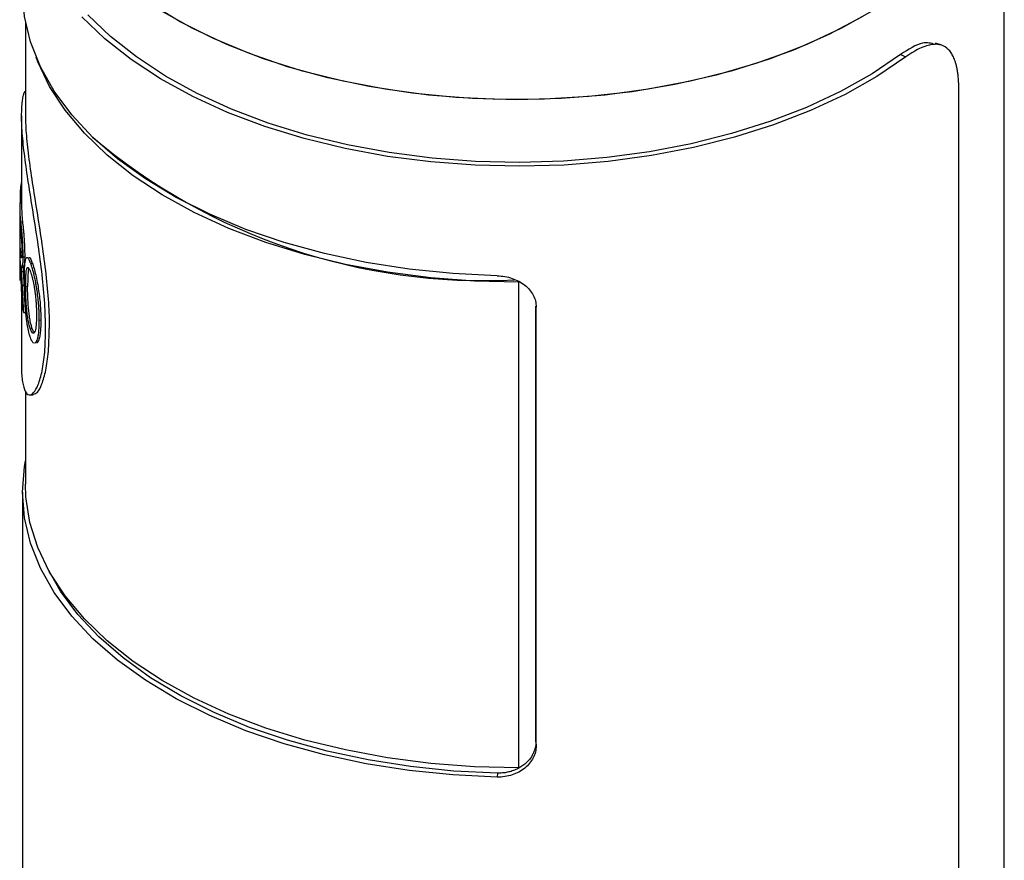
# Model space of a CAD drawing. Header units: inches. Extents: x 3.21 to 12.47, y 1.43 to 9.58.
# Tile 9 of 10: x 11.08 to 11.58, y 8.63 to 9.06. Entities that reach past the tile are written whole.
import ezdxf

# ---------------------------------------------------------------- set-up
doc = ezdxf.new("R2010")
doc.units = ezdxf.units.IN
doc.header["$MEASUREMENT"] = 0

msp = doc.modelspace()

# ---------------------------------------------------------------- linework, layer by layer
at = {"color": 7, "linetype": 'Continuous', "lineweight": 25}
for p, q in [((11.5833166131, 8.2136411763), (11.5833166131, 9.1619858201)), ((11.0813481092, 9.0575188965), (11.0813481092, 9.0092857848)), ((11.5512144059, 9.0455900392), (11.5480794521, 9.0466671)), ((11.5301341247, 9.0408484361), (11.5328895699, 9.0396025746)), ((11.5599654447, 8.2186560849), (11.5599654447, 9.023463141)), ((11.0793796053, 9.0093264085), (11.0793796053, 8.9637253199)), ((11.0785720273, 8.9692033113), (11.0793796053, 8.9691859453)), ((11.0785720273, 8.9692033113), (11.0785720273, 8.9648606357)), ((11.0783953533, 8.9637253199), (11.0783953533, 8.9265713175)), ((11.0784015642, 8.964752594), (11.0793796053, 8.9647486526)), ((11.0785720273, 8.9648606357), (11.0793796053, 8.9648432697)), ((11.078412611, 8.9576702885), (11.078412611, 8.9456073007)), ((11.0788363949, 8.9550724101), (11.079818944, 8.9551058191)), ((11.078412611, 8.9412646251), (11.078412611, 8.9248589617)), ((11.0799840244, 8.9370828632), (11.0809621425, 8.9371461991)), ((11.08391015, 8.9337630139), (11.0848731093, 8.9338805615)), ((11.0792419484, 8.9295005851), (11.0802229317, 8.9295468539)), ((11.0795966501, 8.922456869), (11.0805762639, 8.9225119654)), ((11.3343255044, 8.9242059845), (11.3343262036, 8.9241052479)), ((11.3343262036, 8.6749638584), (11.3343262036, 8.9241052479)), ((11.0793796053, 8.9193976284), (11.0793796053, 8.8806569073)), ((11.0824598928, 8.9218341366), (11.0814875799, 8.9217459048)), ((11.0803317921, 8.9084668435), (11.0813085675, 8.908536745)), ((11.3431150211, 8.6882652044), (11.3431150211, 8.9118251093)), ((11.3432521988, 8.6862462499), (11.3432521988, 8.9112771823)), ((11.0882703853, 8.9045473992), (11.0892165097, 8.9047040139)), ((11.0848597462, 8.9001407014), (11.0838967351, 8.9000232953)), ((11.0870287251, 8.8937914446), (11.0879796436, 8.8939380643)), ((11.0813481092, 8.8679557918), (11.0813481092, 8.8204210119)), ((11.0798166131, 8.8164026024), (11.0798166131, 8.2433774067)), ((11.3431150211, 8.6882652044), (11.3432521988, 8.6862462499)), ((11.3234350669, 8.6721934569), (11.3232967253, 8.6701745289))]:
    msp.add_line(p, q, dxfattribs=at)
at = {"color": 7, "linetype": 'Continuous', "lineweight": 25, "flags": 128}
for points in [[(11.3333166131, 9.017663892), (11.3105828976, 9.0182618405), (11.2880375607, 9.0200507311), (11.2658674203, 9.0230157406), (11.2442561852, 9.0271322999), (11.2233829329, 9.032366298), (11.2034206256, 9.0386743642), (11.1845346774, 9.0460042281), (11.1668815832, 9.0542951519), (11.1506076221, 9.0634784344), (11.1358476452, 9.0734779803), (11.1227239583, 9.0842109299), (11.1113453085, 9.0955883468), (11.1018059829, 9.107515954), (11.0941850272, 9.1198949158), (11.0885455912, 9.132622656), (11.084934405, 9.1455937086), (11.0833813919, 9.1587005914), (11.0833166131, 9.1619858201)], [(11.5833166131, 9.1619858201), (11.5832518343, 9.1587005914), (11.5816988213, 9.1455937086), (11.5780876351, 9.132622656), (11.572448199, 9.1198949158), (11.5648272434, 9.107515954), (11.5552879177, 9.0955883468), (11.543909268, 9.0842109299), (11.5307855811, 9.0734779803), (11.5160256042, 9.0634784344), (11.4997516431, 9.0542951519), (11.4820985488, 9.0460042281), (11.4632126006, 9.0386743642), (11.4432502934, 9.032366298), (11.422377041, 9.0271322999), (11.4007658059, 9.0230157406), (11.3785956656, 9.0200507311), (11.3560503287, 9.0182618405), (11.3333166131, 9.017663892)], [(11.3232967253, 8.9273527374), (11.3005522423, 8.9284658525), (11.2780734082, 8.9307555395), (11.2560424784, 8.9342032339), (11.2346380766, 8.9387809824), (11.2140337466, 8.9444516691), (11.1943965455, 8.9511693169), (11.175885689, 8.9588794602), (11.1586512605, 8.967519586), (11.1428329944, 8.9770196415), (11.128559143, 8.9873026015), (11.1159454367, 8.9982850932), (11.1050941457, 9.0098780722), (11.0960932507, 9.0219875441), (11.0890157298, 9.034515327), (11.0839189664, 9.0473598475), (11.0808442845, 9.0604169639), (11.0798166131, 9.0735808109)], [(11.5100933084, 9.0599348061), (11.4932857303, 9.0510776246), (11.4751525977, 9.0431394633), (11.4558441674, 9.0361861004), (11.4355204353, 9.0302751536), (11.4143498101, 9.0254556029), (11.3925077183, 9.0217673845), (11.3701751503, 9.0192410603), (11.3475371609, 9.017897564), (11.3247813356, 9.0177480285), (11.3020962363, 9.0187936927), (11.2796698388, 9.021025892), (11.2576879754, 9.0244261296), (11.2363327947, 9.0289662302), (11.2157812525, 9.0346085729), (11.1962036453, 9.0413064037), (11.1777621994, 9.0490042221), (11.1606097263, 9.0576382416), (11.1448883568, 9.067136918)], [(11.5328895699, 9.0396025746), (11.518019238, 9.0296043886), (11.501651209, 9.0204189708), (11.4839182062, 9.0121208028), (11.4649640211, 9.004777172), (11.4449423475, 8.9984476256), (11.4240155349, 8.993183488), (11.4023532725, 8.9890274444), (11.3801312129, 8.986013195), (11.3575295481, 8.9841651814), (11.334731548, 8.9834983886), (11.3119220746, 8.9840182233), (11.2892860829, 8.9857204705), (11.2670071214, 8.988591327), (11.2452658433, 8.992607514), (11.2242385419, 8.9977364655), (11.2040957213, 9.0039365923), (11.1850007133, 9.0111576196), (11.1671083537, 9.0193409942), (11.150563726, 9.0284203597), (11.1355009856, 9.0383220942), (11.1220422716, 9.0489659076), (11.1102967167, 9.0602654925)], [(11.5301341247, 9.0408484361), (11.5154691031, 9.0309882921), (11.4993270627, 9.0219296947), (11.4818388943, 9.013746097), (11.4631464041, 9.0065038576), (11.4434011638, 9.0002617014), (11.4227632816, 8.9950702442), (11.4014001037, 8.9909715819), (11.3794848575, 8.9879989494), (11.3571952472, 8.9861764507), (11.3347120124, 8.9855188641), (11.3122174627, 8.9860315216), (11.2898939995, 8.9877102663), (11.2679226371, 8.9905414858), (11.2464815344, 8.9945022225), (11.2257445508, 8.9995603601), (11.2058798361, 9.0056748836), (11.1870484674, 9.0127962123), (11.1694031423, 9.0208666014), (11.1530869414, 9.0298206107), (11.1382321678, 9.0395856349), (11.1249592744, 9.0500824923), (11.1133758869, 9.0612260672)], [(11.3343262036, 8.9241052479), (11.3116785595, 8.9246414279), (11.2892060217, 8.9263503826), (11.2670904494, 8.9292182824), (11.245510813, 8.9332219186), (11.2246417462, 8.9383288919), (11.2046521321, 8.9444978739), (11.1857037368, 8.951678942), (11.1679499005, 8.9598139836), (11.1515342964, 8.9688371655), (11.1365897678, 8.9786754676), (11.1232372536, 8.9892492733), (11.1115848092, 9.000473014), (11.101726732, 9.0122558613), (11.0937427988, 9.0245024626), (11.0876976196, 9.0371137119), (11.0867986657, 9.0394712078)], [(11.3232967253, 8.6701745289), (11.3005522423, 8.671287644), (11.2780734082, 8.673577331), (11.2560424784, 8.6770250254), (11.2346380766, 8.6816027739), (11.2140337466, 8.6872734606), (11.1943965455, 8.6939911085), (11.175885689, 8.7017012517), (11.1586512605, 8.7103413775), (11.1428329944, 8.719841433), (11.128559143, 8.730124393), (11.1159454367, 8.7411068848), (11.1050941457, 8.7526998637), (11.0960932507, 8.7648093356), (11.0890157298, 8.7773371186), (11.0839189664, 8.790181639), (11.0808442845, 8.8032387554), (11.0798166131, 8.8164026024), (11.0808442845, 8.8295664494), (11.0813481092, 8.8324645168)], [(11.3343262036, 8.6749638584), (11.3116785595, 8.6755000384), (11.2892060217, 8.6772089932), (11.2670904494, 8.6800768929), (11.245510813, 8.6840805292), (11.2246417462, 8.6891875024), (11.2046521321, 8.6953564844), (11.1857037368, 8.7025375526), (11.1679499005, 8.7106725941), (11.1515342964, 8.719695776), (11.1365897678, 8.7295340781), (11.1232372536, 8.7401078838), (11.1115848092, 8.7513316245), (11.101726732, 8.7631144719), (11.0937427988, 8.7753610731), (11.0876976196, 8.7879723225), (11.083640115, 8.8008461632), (11.0816031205, 8.8138784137), (11.0813481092, 8.8204210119)], [(11.3234350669, 8.6721934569), (11.3010046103, 8.6732912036), (11.2788361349, 8.6755492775), (11.2571093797, 8.6789493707), (11.2360005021, 8.6834639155), (11.2156806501, 8.6890563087), (11.196314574, 8.695681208), (11.1780592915, 8.7032848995), (11.1610628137, 8.7118057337), (11.1454629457, 8.7211746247), (11.1313861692, 8.7313156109), (11.1189466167, 8.7421464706), (11.1082451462, 8.7535793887), (11.099368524, 8.7655216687), (11.0926007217, 8.7774373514)]]:
    msp.add_lwpolyline(points, dxfattribs=at)
at = {"color": 7, "linetype": 'Continuous', "lineweight": 25}
for centre, radius, start, end in [((11.3167431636, 9.2360490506), 0.3111897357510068, 229.7620233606, 272.8417357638), ((11.1643938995, 8.9636541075), 0.0860010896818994, 171.312089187, 176.3004305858), ((11.1635756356, 8.9637287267), 0.0851802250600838, 179.3112874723, 185.8326691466), ((11.1642539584, 8.9637304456), 0.0848743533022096, 180.0034602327, 185.8322578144), ((11.1637079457, 8.9593949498), 0.0853127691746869, 181.1583558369, 185.9594130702), ((11.1636597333, 8.9473297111), 0.085264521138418, 181.1574985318, 185.4814537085), ((11.1634985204, 8.9429806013), 0.0851032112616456, 181.155360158, 183.5092139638), ((11.1633607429, 8.9265713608), 0.0849653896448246, 180.000094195, 181.1548217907), ((11.1665735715, 8.9269899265), 0.0882085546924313, 190.0734973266, 192.1218782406)]:
    msp.add_arc(centre, radius, start, end, dxfattribs=at)
for points, knots in [([(11.54780651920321, 9.046011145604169), (11.54580316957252, 9.046602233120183), (11.54113605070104, 9.047979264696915), (11.53413181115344, 9.043439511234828), (11.5301341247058, 9.040848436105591)], [0, 0, 0, 0, 0.4292476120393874, 1, 1, 1, 1]), ([(11.5599654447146, 9.023463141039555), (11.55995579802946, 9.024351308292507), (11.55993659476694, 9.026119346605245), (11.55978625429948, 9.028611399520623), (11.55954575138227, 9.030964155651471), (11.55920545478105, 9.03316810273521), (11.55876579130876, 9.035226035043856), (11.55813798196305, 9.037444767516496), (11.55725775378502, 9.039706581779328), (11.5556427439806, 9.042555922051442), (11.5530686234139, 9.045080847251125), (11.54977744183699, 9.046135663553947), (11.54674872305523, 9.046101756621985), (11.5440101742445, 9.045587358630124), (11.54075614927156, 9.04441562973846), (11.53694660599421, 9.042440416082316), (11.53424689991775, 9.040552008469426), (11.53288956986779, 9.039602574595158)], [0, 0, 0, 0, 0.0417976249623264, 0.0832048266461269, 0.124402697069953, 0.165575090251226, 0.2069061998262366, 0.2485781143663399, 0.3108152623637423, 0.3731361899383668, 0.4978537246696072, 0.6229083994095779, 0.6856258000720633, 0.7484264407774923, 0.8322986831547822, 0.915684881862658, 1, 1, 1, 1]), ([(11.09167829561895, 8.899922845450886), (11.09158646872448, 8.90429228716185), (11.09140271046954, 8.913036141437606), (11.08999120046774, 8.927776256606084), (11.08796736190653, 8.943036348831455), (11.08555346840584, 8.958412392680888), (11.08313628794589, 8.973303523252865), (11.08107869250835, 8.987171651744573), (11.07970511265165, 8.999449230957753), (11.07920785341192, 9.009755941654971), (11.07974090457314, 9.017245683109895), (11.08056889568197, 9.021337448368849), (11.08129618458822, 9.021981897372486), (11.08134810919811, 9.02202790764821)], [0, 0, 0, 0, 0.0987599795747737, 0.1976323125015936, 0.2965647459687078, 0.3956548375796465, 0.4948948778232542, 0.5942767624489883, 0.6937650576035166, 0.7933115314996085, 0.8928605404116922, 0.9923508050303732, 1, 1, 1, 1]), ([(11.08134810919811, 9.009285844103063), (11.08134810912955, 9.006297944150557), (11.08150705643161, 9.002935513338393), (11.08212557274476, 8.995437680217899), (11.08257857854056, 8.991386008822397), (11.08371753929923, 8.982684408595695), (11.08439523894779, 8.978102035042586), (11.08587814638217, 8.968536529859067), (11.08667398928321, 8.963613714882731), (11.08827677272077, 8.95352472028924), (11.08906716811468, 8.948457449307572), (11.09054567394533, 8.938215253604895), (11.09121383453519, 8.933173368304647), (11.09233986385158, 8.92318792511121), (11.09278699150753, 8.9183355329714), (11.09339416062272, 8.908951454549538), (11.09355111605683, 8.904487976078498), (11.09355146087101, 8.900272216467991)], [0, 0, 0, 0, 0.0312485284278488, 0.0312485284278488, 0.0624985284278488, 0.0624985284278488, 0.0937485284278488, 0.0937485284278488, 0.1249985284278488, 0.1249985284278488, 0.1562485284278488, 0.1562485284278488, 0.1874985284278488, 0.1874985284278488, 0.2187485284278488, 0.2187485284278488, 0.2499985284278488, 0.2499985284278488, 0.2499985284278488, 0.2499985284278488]), ([(11.07883639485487, 8.955072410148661), (11.07890015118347, 8.954442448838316), (11.07896473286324, 8.953843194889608), (11.07905752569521, 8.952990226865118), (11.07908778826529, 8.95271355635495), (11.07913161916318, 8.952310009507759), (11.07914596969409, 8.952177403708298), (11.07916704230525, 8.95198135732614), (11.07917399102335, 8.951916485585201), (11.0791842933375, 8.951819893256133), (11.07918770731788, 8.951787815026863), (11.07919449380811, 8.9517238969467), (11.07919624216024, 8.951707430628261), (11.0792410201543, 8.95128358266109), (11.07927897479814, 8.950917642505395), (11.07933212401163, 8.95038491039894), (11.07934921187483, 8.950210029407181), (11.07937379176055, 8.949951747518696), (11.07938180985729, 8.949866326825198), (11.07939747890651, 8.949696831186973), (11.07940382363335, 8.949627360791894), (11.0794476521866, 8.949137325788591), (11.0794819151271, 8.948733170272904), (11.07953173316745, 8.948108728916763), (11.07954807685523, 8.947897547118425), (11.07958018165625, 8.947469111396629), (11.07959746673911, 8.947230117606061), (11.07963922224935, 8.946634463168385), (11.07966669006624, 8.946216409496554), (11.07970721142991, 8.9455578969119), (11.07972060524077, 8.945333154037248), (11.07974714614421, 8.944873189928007), (11.0797612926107, 8.944619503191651), (11.07982136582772, 8.94350952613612), (11.0798623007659, 8.942629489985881), (11.07990892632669, 8.94138513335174), (11.07992253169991, 8.940973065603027), (11.07993991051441, 8.94035903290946), (11.079945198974, 8.940155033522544), (11.07995236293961, 8.939850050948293), (11.07995462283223, 8.93974855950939), (11.07995781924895, 8.939596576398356), (11.0799588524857, 8.939545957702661), (11.07996085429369, 8.939444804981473), (11.07996211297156, 8.939378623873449), (11.0799730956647, 8.938786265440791), (11.07998020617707, 8.938032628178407), (11.07998402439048, 8.937082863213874)], [0, 0, 0, 0, 0.125, 0.125, 0.1875, 0.1875, 0.21875, 0.21875, 0.234375, 0.234375, 0.2421875, 0.2421875, 0.25, 0.25, 0.3125, 0.3125, 0.34375, 0.34375, 0.359375, 0.359375, 0.375, 0.375, 0.4375, 0.4375, 0.46875, 0.46875, 0.5, 0.5, 0.5625, 0.5625, 0.59375, 0.59375, 0.625, 0.625, 0.75, 0.75, 0.8125, 0.8125, 0.84375, 0.84375, 0.859375, 0.859375, 0.8671875, 0.8671875, 0.875, 0.875, 1, 1, 1, 1]), ([(11.0798189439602, 8.955105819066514), (11.07987977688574, 8.954524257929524), (11.07998921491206, 8.953478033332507), (11.08018697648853, 8.951684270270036), (11.08039497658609, 8.949655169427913), (11.08059813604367, 8.947102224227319), (11.08075879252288, 8.944448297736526), (11.08088040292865, 8.941838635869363), (11.08095082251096, 8.93936272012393), (11.08095836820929, 8.937885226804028), (11.08096214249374, 8.93714619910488)], [0, 0, 0, 0, 0.1391416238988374, 0.2503148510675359, 0.3751610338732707, 0.4998902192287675, 0.6248240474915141, 0.7498241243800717, 0.8748644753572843, 1, 1, 1, 1]), ([(11.07885623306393, 8.950537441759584), (11.07889679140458, 8.950141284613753), (11.07893095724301, 8.949818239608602), (11.0789591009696, 8.949536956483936), (11.07896396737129, 8.94948808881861), (11.0789721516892, 8.949405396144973), (11.07897630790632, 8.949363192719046), (11.07898897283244, 8.949234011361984), (11.07899767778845, 8.949144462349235), (11.07902461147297, 8.94886553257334), (11.0790436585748, 8.94866586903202), (11.07910436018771, 8.94802576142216), (11.07914226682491, 8.947598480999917), (11.07921639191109, 8.946692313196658), (11.07925181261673, 8.946221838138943), (11.07930161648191, 8.945490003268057), (11.07931909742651, 8.945219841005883), (11.07935042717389, 8.944703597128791), (11.07936514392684, 8.94444476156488), (11.07940621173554, 8.943666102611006), (11.07942946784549, 8.943144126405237), (11.0794574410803, 8.94235682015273), (11.07946471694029, 8.942121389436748), (11.07947782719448, 8.94162759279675), (11.07948320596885, 8.941382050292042), (11.07948842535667, 8.941076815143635), (11.07948878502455, 8.941052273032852), (11.07949010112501, 8.940961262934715), (11.0794907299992, 8.940913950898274), (11.07949252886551, 8.940766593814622), (11.07949361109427, 8.940661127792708), (11.07949650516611, 8.940323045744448), (11.07949796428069, 8.940068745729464), (11.07949895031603, 8.939785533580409)], [0, 0, 0, 0, 0.125, 0.125, 0.140625, 0.140625, 0.15625, 0.15625, 0.1875, 0.1875, 0.25, 0.25, 0.375, 0.375, 0.5, 0.5, 0.5625, 0.5625, 0.625, 0.625, 0.75, 0.75, 0.8125, 0.8125, 0.875, 0.875, 0.890625, 0.890625, 0.90625, 0.90625, 0.9375, 0.9375, 1, 1, 1, 1]), ([(11.07924119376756, 8.922539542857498), (11.07916196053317, 8.924575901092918), (11.07909815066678, 8.92629011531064), (11.07902007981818, 8.928377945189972), (11.07899701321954, 8.928993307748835), (11.07896630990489, 8.929795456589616), (11.07895672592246, 8.930042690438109), (11.07894326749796, 8.930383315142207), (11.07893893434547, 8.930491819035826), (11.07893265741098, 8.930647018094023), (11.07893060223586, 8.930697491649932), (11.07892757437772, 8.93077131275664), (11.07892657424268, 8.930795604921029), (11.07892508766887, 8.93083157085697), (11.07892459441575, 8.930843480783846), (11.07892361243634, 8.930867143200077), (11.07892373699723, 8.930864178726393), (11.07888744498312, 8.931735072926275), (11.0788542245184, 8.932490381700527), (11.07880725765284, 8.933489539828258), (11.07879207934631, 8.933800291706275), (11.0787626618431, 8.934377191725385), (11.07874912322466, 8.93463094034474), (11.07872016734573, 8.93514342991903), (11.0787046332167, 8.935403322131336), (11.0786802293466, 8.935798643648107), (11.07867191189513, 8.93593133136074), (11.07865923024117, 8.936131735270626), (11.07865496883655, 8.936198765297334), (11.07864853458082, 8.936299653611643), (11.07864638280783, 8.936333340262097), (11.07864206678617, 8.936400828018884), (11.07863905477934, 8.936447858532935), (11.07861658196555, 8.936798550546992), (11.07858720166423, 8.937232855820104), (11.0785548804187, 8.937771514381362)], [0, 0, 0, 0, 0.25, 0.25, 0.375, 0.375, 0.4375, 0.4375, 0.46875, 0.46875, 0.484375, 0.484375, 0.4921875, 0.4921875, 0.49609375, 0.49609375, 0.5, 0.5, 0.625, 0.625, 0.6875, 0.6875, 0.75, 0.75, 0.8125, 0.8125, 0.84375, 0.84375, 0.859375, 0.859375, 0.8671875, 0.8671875, 0.875, 0.875, 1, 1, 1, 1]), ([(11.07949895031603, 8.939785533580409), (11.07949804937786, 8.939484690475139), (11.07949643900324, 8.939229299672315), (11.07949296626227, 8.938914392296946), (11.07949163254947, 8.938820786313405), (11.07948936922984, 8.938697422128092), (11.07948878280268, 8.938668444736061), (11.07948636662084, 8.938565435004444), (11.0794850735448, 8.938514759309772), (11.07947267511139, 8.938066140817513), (11.07945657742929, 8.937717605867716), (11.07941292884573, 8.93715281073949), (11.07938393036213, 8.936922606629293), (11.0793192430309, 8.936611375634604), (11.07928339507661, 8.936532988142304), (11.07923513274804, 8.936531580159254), (11.07922701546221, 8.936535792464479), (11.07920864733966, 8.936553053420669), (11.0791992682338, 8.936566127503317), (11.07917058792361, 8.936618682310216), (11.07915074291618, 8.936671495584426), (11.07908939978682, 8.936883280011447), (11.07904608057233, 8.937095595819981), (11.07899589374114, 8.937414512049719), (11.0789924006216, 8.937437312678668), (11.07898323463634, 8.93749799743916), (11.07897862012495, 8.937529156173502), (11.07896468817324, 8.937625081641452), (11.07895528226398, 8.937692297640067), (11.07892676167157, 8.937903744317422), (11.07890734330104, 8.938057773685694), (11.07888520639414, 8.938245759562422), (11.07888460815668, 8.938250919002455), (11.07888142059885, 8.938278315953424), (11.07887978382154, 8.93829246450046), (11.0788747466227, 8.938336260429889), (11.07887121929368, 8.938367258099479), (11.07886014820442, 8.938465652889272), (11.07885211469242, 8.93853845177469), (11.07882622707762, 8.93877846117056), (11.07880657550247, 8.938967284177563), (11.07878511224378, 8.93918494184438)], [0, 0, 0, 0, 0.0625, 0.0625, 0.09375, 0.09375, 0.109375, 0.109375, 0.125, 0.125, 0.25, 0.25, 0.375, 0.375, 0.5, 0.5, 0.53125, 0.53125, 0.5625, 0.5625, 0.625, 0.625, 0.75, 0.75, 0.765625, 0.765625, 0.78125, 0.78125, 0.8125, 0.8125, 0.875, 0.875, 0.8828125, 0.8828125, 0.890625, 0.890625, 0.90625, 0.90625, 0.9375, 0.9375, 1, 1, 1, 1]), ([(11.08096214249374, 8.93714619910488), (11.08095116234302, 8.935961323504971), (11.08093463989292, 8.934178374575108), (11.08080890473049, 8.932529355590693), (11.08067717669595, 8.931747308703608), (11.08056103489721, 8.931419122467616), (11.08049222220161, 8.931482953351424), (11.08048050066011, 8.931493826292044)], [0, 0, 0, 0, 0.3858729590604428, 0.5806447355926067, 0.7724670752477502, 0.9612420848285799, 1, 1, 1, 1]), ([(11.07998402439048, 8.937082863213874), (11.07998276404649, 8.936700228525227), (11.07998084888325, 8.93636118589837), (11.07997699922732, 8.935918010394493), (11.07997555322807, 8.93578118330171), (11.07997314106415, 8.935592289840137), (11.07997229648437, 8.9355320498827), (11.07997096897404, 8.935445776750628), (11.07997051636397, 8.93541770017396), (11.07996959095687, 8.935362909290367), (11.07996929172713, 8.935345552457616), (11.07996338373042, 8.935027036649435), (11.07995637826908, 8.934757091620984), (11.07994329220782, 8.934371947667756), (11.07993850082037, 8.9342468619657), (11.07992807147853, 8.93400328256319), (11.07992287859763, 8.933893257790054), (11.0798903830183, 8.93327492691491), (11.07985914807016, 8.932864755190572), (11.07978723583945, 8.93221346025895), (11.0797403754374, 8.931927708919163), (11.07964481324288, 8.931555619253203), (11.07959209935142, 8.93144655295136), (11.079507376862, 8.931398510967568), (11.07947819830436, 8.93140175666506), (11.07943328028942, 8.93143552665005), (11.07941811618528, 8.931451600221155), (11.07938745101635, 8.931493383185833), (11.0793702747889, 8.931522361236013), (11.07932836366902, 8.931604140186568), (11.0792994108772, 8.931678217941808), (11.07923992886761, 8.931865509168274), (11.07920839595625, 8.931983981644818), (11.07916459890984, 8.932167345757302), (11.07915056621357, 8.932229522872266), (11.07913032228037, 8.932324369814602), (11.07912370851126, 8.93235624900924), (11.07911074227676, 8.932420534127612), (11.07910671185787, 8.932441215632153), (11.07907985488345, 8.932581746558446), (11.0790510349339, 8.932742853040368), (11.0790163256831, 8.93295269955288)], [0, 0, 0, 0, 0.0625, 0.0625, 0.09375, 0.09375, 0.109375, 0.109375, 0.1171875, 0.1171875, 0.125, 0.125, 0.1875, 0.1875, 0.21875, 0.21875, 0.25, 0.25, 0.375, 0.375, 0.5, 0.5, 0.625, 0.625, 0.6875, 0.6875, 0.71875, 0.71875, 0.75, 0.75, 0.8125, 0.8125, 0.875, 0.875, 0.90625, 0.90625, 0.921875, 0.921875, 0.9375, 0.9375, 1, 1, 1, 1]), ([(11.0790163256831, 8.93295269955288), (11.07904011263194, 8.93260286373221), (11.07906185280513, 8.932287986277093), (11.07909077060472, 8.9318680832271), (11.07909979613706, 8.931736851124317), (11.07911235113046, 8.931553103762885), (11.0791163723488, 8.931494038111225), (11.07912215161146, 8.93140871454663), (11.07912403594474, 8.931380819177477), (11.07912771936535, 8.9313261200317), (11.07912863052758, 8.931312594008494), (11.07914184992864, 8.931114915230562), (11.07915189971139, 8.930963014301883), (11.07916612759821, 8.930744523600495), (11.07917072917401, 8.930673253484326), (11.07917964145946, 8.930533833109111), (11.07918494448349, 8.9304498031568), (11.07920078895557, 8.93019624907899), (11.07921856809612, 8.92989673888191), (11.07924194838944, 8.92950058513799)], [0, 0, 0, 0, 0.25, 0.25, 0.375, 0.375, 0.4375, 0.4375, 0.46875, 0.46875, 0.5, 0.5, 0.625, 0.625, 0.6875, 0.6875, 0.75, 0.75, 1, 1, 1, 1]), ([(11.07999818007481, 8.932992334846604), (11.08003632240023, 8.9324401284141), (11.08009353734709, 8.93161179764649), (11.08017006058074, 8.930448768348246), (11.08020530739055, 8.92984750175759), (11.080222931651, 8.929546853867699)], [0, 0, 0, 0, 0.4999687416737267, 0.7499722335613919, 1, 1, 1, 1]), ([(11.08079431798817, 8.924516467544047), (11.08079644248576, 8.925240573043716), (11.08079964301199, 8.925879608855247), (11.08080606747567, 8.926710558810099), (11.08080847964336, 8.92696627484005), (11.08081250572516, 8.92731794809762), (11.08081391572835, 8.92742985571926), (11.08081613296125, 8.927589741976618), (11.08081688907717, 8.927641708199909), (11.08081804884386, 8.927717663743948), (11.08081843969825, 8.927742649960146), (11.08081922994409, 8.927791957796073), (11.08081945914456, 8.92780616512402), (11.08082921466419, 8.928385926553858), (11.08084117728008, 8.928911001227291), (11.08086338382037, 8.929667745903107), (11.08087149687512, 8.929914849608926), (11.08088474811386, 8.930277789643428), (11.08088934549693, 8.930397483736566), (11.08089890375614, 8.93063430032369), (11.08090326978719, 8.930738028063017), (11.08095492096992, 8.931901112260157), (11.08101526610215, 8.932795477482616), (11.08112964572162, 8.933927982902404), (11.08117175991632, 8.934270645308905), (11.08124128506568, 8.934732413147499), (11.08126551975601, 8.93487763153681), (11.08130351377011, 8.935082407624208), (11.081316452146, 8.9351484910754), (11.08134288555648, 8.93527630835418), (11.08135507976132, 8.935332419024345), (11.08149079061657, 8.935919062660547), (11.08163130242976, 8.936286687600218), (11.08187690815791, 8.936607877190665), (11.08196850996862, 8.936680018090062), (11.08215979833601, 8.936731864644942), (11.08226039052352, 8.936713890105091), (11.08257811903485, 8.936528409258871), (11.08281044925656, 8.93622834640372), (11.08320830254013, 8.935475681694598), (11.08335327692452, 8.935167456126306), (11.08350259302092, 8.934812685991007), (11.08351907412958, 8.934772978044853), (11.08355181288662, 8.934692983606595), (11.08356119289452, 8.93466963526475), (11.08360070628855, 8.934570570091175), (11.08363060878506, 8.934494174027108), (11.08373126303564, 8.93423395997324), (11.08381294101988, 8.934019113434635), (11.08391015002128, 8.9337630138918)], [0, 0, 0, 0, 0.0625, 0.0625, 0.09375, 0.09375, 0.109375, 0.109375, 0.1171875, 0.1171875, 0.12109375, 0.12109375, 0.125, 0.125, 0.1875, 0.1875, 0.21875, 0.21875, 0.234375, 0.234375, 0.25, 0.25, 0.375, 0.375, 0.4375, 0.4375, 0.46875, 0.46875, 0.484375, 0.484375, 0.5, 0.5, 0.625, 0.625, 0.6875, 0.6875, 0.75, 0.75, 0.875, 0.875, 0.9375, 0.9375, 0.9453125, 0.9453125, 0.953125, 0.953125, 0.96875, 0.96875, 1, 1, 1, 1]), ([(11.0831029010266, 8.93668711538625), (11.08317812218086, 8.9367269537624), (11.08343439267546, 8.936862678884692), (11.08402879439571, 8.936000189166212), (11.08459057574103, 8.93458985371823), (11.08487310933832, 8.933880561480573)], [0, 0, 0, 0, 0.1711710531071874, 0.5831616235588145, 1, 1, 1, 1]), ([(11.08391015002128, 8.9337630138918), (11.08399770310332, 8.93351636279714), (11.08407814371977, 8.933287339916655), (11.08418735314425, 8.932970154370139), (11.08422184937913, 8.932868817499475), (11.08427065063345, 8.932723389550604), (11.0842864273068, 8.932676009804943), (11.08430934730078, 8.932606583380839), (11.08431686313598, 8.932583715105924), (11.08433164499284, 8.932538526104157), (11.08433618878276, 8.932524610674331), (11.08442495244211, 8.932250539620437), (11.08450162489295, 8.932007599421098), (11.08461303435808, 8.931644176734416), (11.0846495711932, 8.931523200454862), (11.08472140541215, 8.93128157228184), (11.08475407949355, 8.931170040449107), (11.08508961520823, 8.930003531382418), (11.08538703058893, 8.928854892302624), (11.08595800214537, 8.926404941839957), (11.0862271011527, 8.925132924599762), (11.0866002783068, 8.923153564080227), (11.08671960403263, 8.922481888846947), (11.08689036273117, 8.92145645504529), (11.08694591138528, 8.921111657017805), (11.08702710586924, 8.920589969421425), (11.08705381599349, 8.920415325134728), (11.08710651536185, 8.920064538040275), (11.087134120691, 8.919877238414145), (11.08735018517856, 8.918385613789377), (11.08751950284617, 8.91705844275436), (11.08773612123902, 8.915065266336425), (11.08780211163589, 8.914400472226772), (11.0878914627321, 8.913402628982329), (11.08791964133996, 8.91306990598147), (11.08795946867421, 8.912570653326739), (11.08797233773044, 8.912404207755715), (11.08799725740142, 8.912071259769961), (11.08801052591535, 8.911887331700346), (11.08806263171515, 8.9111418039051), (11.08809951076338, 8.91053448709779), (11.08814749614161, 8.909607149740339), (11.08816226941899, 8.909295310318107), (11.08818258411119, 8.908823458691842), (11.0881890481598, 8.908665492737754), (11.08820135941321, 8.908348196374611), (11.08820757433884, 8.908178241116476), (11.0882230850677, 8.907730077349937), (11.08823194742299, 8.907433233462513), (11.08824301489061, 8.90699086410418), (11.08824633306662, 8.90684389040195), (11.08825075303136, 8.906624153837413), (11.08825213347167, 8.906551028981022), (11.08825406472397, 8.906441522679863), (11.08825468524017, 8.906405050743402), (11.08825587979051, 8.906332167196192), (11.08825663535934, 8.90628376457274), (11.08826291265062, 8.905869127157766), (11.08826737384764, 8.905298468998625), (11.08827038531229, 8.904547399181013)], [0, 0, 0, 0, 0.03125, 0.03125, 0.046875, 0.046875, 0.0546875, 0.0546875, 0.05859375, 0.05859375, 0.0625, 0.0625, 0.09375, 0.09375, 0.109375, 0.109375, 0.125, 0.125, 0.25, 0.25, 0.375, 0.375, 0.4375, 0.4375, 0.46875, 0.46875, 0.484375, 0.484375, 0.5, 0.5, 0.625, 0.625, 0.6875, 0.6875, 0.71875, 0.71875, 0.734375, 0.734375, 0.75, 0.75, 0.8125, 0.8125, 0.84375, 0.84375, 0.859375, 0.859375, 0.875, 0.875, 0.90625, 0.90625, 0.921875, 0.921875, 0.9296875, 0.9296875, 0.93359375, 0.93359375, 0.9375, 0.9375, 1, 1, 1, 1]), ([(11.08487310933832, 8.933880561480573), (11.08501705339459, 8.933472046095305), (11.0853049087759, 8.932655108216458), (11.08589901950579, 8.930713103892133), (11.08663715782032, 8.927849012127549), (11.08745822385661, 8.923963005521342), (11.08813018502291, 8.919891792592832), (11.08864507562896, 8.91580923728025), (11.08899402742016, 8.91187798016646), (11.0891493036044, 8.908765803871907), (11.08920955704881, 8.906403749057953), (11.08921419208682, 8.90527061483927), (11.08921650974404, 8.904704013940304)], [0, 0, 0, 0, 0.0625603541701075, 0.1251064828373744, 0.2499246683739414, 0.3735161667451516, 0.4996756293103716, 0.6223912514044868, 0.749737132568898, 0.8748289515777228, 0.9374107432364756, 0.9999999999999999, 0.9999999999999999, 0.9999999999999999, 0.9999999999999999]), ([(11.07924194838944, 8.92950058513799), (11.07926239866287, 8.92910952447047), (11.07928053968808, 8.928767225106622), (11.07930390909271, 8.92832690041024), (11.07931105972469, 8.928192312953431), (11.07932079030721, 8.928008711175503), (11.07932386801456, 8.927950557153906), (11.07932968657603, 8.927840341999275), (11.07933155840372, 8.92780485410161), (11.07936251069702, 8.927214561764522), (11.07939256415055, 8.92662865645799), (11.07944240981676, 8.925647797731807), (11.07945809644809, 8.925337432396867), (11.07948011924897, 8.924896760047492), (11.07948720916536, 8.924754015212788), (11.079497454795, 8.924546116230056), (11.07950080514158, 8.924477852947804), (11.0795073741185, 8.924343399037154), (11.07951138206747, 8.924260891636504), (11.07953264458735, 8.923821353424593), (11.07955998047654, 8.923236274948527), (11.07959665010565, 8.922456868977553)], [0, 0, 0, 0, 0.125, 0.125, 0.1875, 0.1875, 0.21875, 0.21875, 0.25, 0.25, 0.5, 0.5, 0.625, 0.625, 0.6875, 0.6875, 0.71875, 0.71875, 0.75, 0.75, 1, 1, 1, 1]), ([(11.080222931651, 8.929546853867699), (11.0802539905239, 8.928960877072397), (11.08031610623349, 8.927788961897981), (11.08040635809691, 8.926025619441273), (11.08049486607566, 8.924263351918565), (11.08054913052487, 8.923095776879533), (11.08057626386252, 8.922511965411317)], [0, 0, 0, 0, 0.2500095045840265, 0.5000026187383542, 0.749991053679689, 0.9999999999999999, 0.9999999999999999, 0.9999999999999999, 0.9999999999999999]), ([(11.08148757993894, 8.921745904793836), (11.08148966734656, 8.92285693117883), (11.08149578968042, 8.923715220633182), (11.08150630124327, 8.924339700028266), (11.08150695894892, 8.924378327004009), (11.08150795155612, 8.92443551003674), (11.08150845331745, 8.924463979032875), (11.08150997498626, 8.92454901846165), (11.0815110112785, 8.924605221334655), (11.08151418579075, 8.924772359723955), (11.08151638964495, 8.924881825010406), (11.08152326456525, 8.925204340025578), (11.08152819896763, 8.925411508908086), (11.08154406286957, 8.926009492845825), (11.08155605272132, 8.926376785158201), (11.08157115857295, 8.92675470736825), (11.0815736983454, 8.926816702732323), (11.08157805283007, 8.926919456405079), (11.08158027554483, 8.926970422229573), (11.08158708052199, 8.927122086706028), (11.08159179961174, 8.927221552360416), (11.08160650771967, 8.927515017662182), (11.08161704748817, 8.927704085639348), (11.08165090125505, 8.92825156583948), (11.08167644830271, 8.928590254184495), (11.08176232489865, 8.929527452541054), (11.08183186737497, 8.930047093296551), (11.08195623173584, 8.930668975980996), (11.08200736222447, 8.930865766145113), (11.08211910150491, 8.931185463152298), (11.08218147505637, 8.931317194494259), (11.08238943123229, 8.931628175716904), (11.08254081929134, 8.931690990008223), (11.08274542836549, 8.931585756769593), (11.08279169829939, 8.931553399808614), (11.08288190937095, 8.931472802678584), (11.08292803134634, 8.931423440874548), (11.08306953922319, 8.931248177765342), (11.08316806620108, 8.931095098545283), (11.08337401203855, 8.930716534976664), (11.08347919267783, 8.930494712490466), (11.08360043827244, 8.930207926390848), (11.08360582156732, 8.930194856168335), (11.08362638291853, 8.930144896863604), (11.08363723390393, 8.930118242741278), (11.08367151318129, 8.930033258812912), (11.08369666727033, 8.929969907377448), (11.08377917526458, 8.929759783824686), (11.08384356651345, 8.929592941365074), (11.08391782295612, 8.92939939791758)], [0, 0, 0, 0, 0.125, 0.125, 0.12890625, 0.12890625, 0.1328125, 0.1328125, 0.140625, 0.140625, 0.15625, 0.15625, 0.1875, 0.1875, 0.25, 0.25, 0.2578125, 0.2578125, 0.265625, 0.265625, 0.28125, 0.28125, 0.3125, 0.3125, 0.375, 0.375, 0.5, 0.5, 0.5625, 0.5625, 0.625, 0.625, 0.75, 0.75, 0.78125, 0.78125, 0.8125, 0.8125, 0.875, 0.875, 0.9375, 0.9375, 0.9453125, 0.9453125, 0.953125, 0.953125, 0.96875, 0.96875, 1, 1, 1, 1]), ([(11.08308640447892, 8.931134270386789), (11.08301610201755, 8.930961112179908), (11.08271219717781, 8.930212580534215), (11.08250298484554, 8.926932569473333), (11.0824742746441, 8.923535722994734), (11.08245989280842, 8.921834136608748)], [0, 0, 0, 0, 0.1305817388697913, 0.5644812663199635, 1, 1, 1, 1]), ([(11.08391782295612, 8.92939939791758), (11.08408429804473, 8.928918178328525), (11.08421214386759, 8.928543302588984), (11.08430245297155, 8.928257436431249), (11.08431262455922, 8.928225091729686), (11.08432815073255, 8.92817535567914), (11.08433592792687, 8.92815029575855), (11.08435930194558, 8.928074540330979), (11.08437494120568, 8.928023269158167), (11.08442202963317, 8.927867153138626), (11.08445364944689, 8.927760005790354), (11.08454919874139, 8.927429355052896), (11.08461381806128, 8.927196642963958), (11.08474493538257, 8.926706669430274), (11.08480129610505, 8.926488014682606), (11.08492321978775, 8.926000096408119), (11.0849841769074, 8.925748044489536), (11.08516697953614, 8.924967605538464), (11.08528875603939, 8.924414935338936), (11.08547106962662, 8.923537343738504), (11.08552560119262, 8.923266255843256), (11.08563673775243, 8.922696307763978), (11.08569089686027, 8.922409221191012), (11.08584897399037, 8.92154160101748), (11.08594848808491, 8.920954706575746), (11.08608832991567, 8.920061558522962), (11.08613689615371, 8.91973880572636), (11.08622188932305, 8.919144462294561), (11.08626095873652, 8.918855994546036), (11.08630541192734, 8.918506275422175), (11.0863093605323, 8.91847435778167), (11.08632303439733, 8.918363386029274), (11.08633014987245, 8.91830486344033), (11.08635233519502, 8.918120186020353), (11.08636824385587, 8.917984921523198), (11.08641935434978, 8.917542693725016), (11.08645793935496, 8.917199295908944), (11.08650112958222, 8.916807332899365)], [0, 0, 0, 0, 0.125, 0.125, 0.1328125, 0.1328125, 0.140625, 0.140625, 0.15625, 0.15625, 0.1875, 0.1875, 0.25, 0.25, 0.3125, 0.3125, 0.375, 0.375, 0.5, 0.5, 0.5625, 0.5625, 0.625, 0.625, 0.75, 0.75, 0.8125, 0.8125, 0.875, 0.875, 0.890625, 0.890625, 0.90625, 0.90625, 0.9375, 0.9375, 1, 1, 1, 1]), ([(11.32329672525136, 8.927352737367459), (11.32590553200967, 8.927292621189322), (11.32852634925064, 8.926837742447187), (11.33213770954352, 8.9256134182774), (11.33330169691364, 8.925110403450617), (11.33547274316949, 8.923948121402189), (11.33647976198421, 8.923288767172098), (11.33926517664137, 8.921071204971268), (11.34072177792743, 8.919345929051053), (11.34274579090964, 8.915447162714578), (11.34324447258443, 8.91343388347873), (11.34325219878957, 8.911277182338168)], [0, 0, 0, 0, 0.25, 0.25, 0.375, 0.375, 0.5, 0.5, 0.75, 0.75, 1, 1, 1, 1]), ([(11.08146889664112, 8.909133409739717), (11.08142896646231, 8.909591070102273), (11.08139482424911, 8.909991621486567), (11.0813518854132, 8.91050674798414), (11.08133895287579, 8.91066417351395), (11.08132158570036, 8.910878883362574), (11.08131613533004, 8.910946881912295), (11.08130846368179, 8.911043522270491), (11.08130599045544, 8.911074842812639), (11.08130121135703, 8.911135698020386), (11.0812998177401, 8.911153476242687), (11.08127160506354, 8.911517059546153), (11.08124705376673, 8.911849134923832), (11.0812109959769, 8.912360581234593), (11.08119910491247, 8.912533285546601), (11.08117557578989, 8.912883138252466), (11.08116303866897, 8.913074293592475), (11.08110996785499, 8.91390111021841), (11.08107146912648, 8.91456423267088), (11.08101932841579, 8.915561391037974), (11.08100288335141, 8.91589418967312), (11.08097181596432, 8.916560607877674), (11.08095655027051, 8.916909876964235), (11.08089110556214, 8.918501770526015), (11.08085289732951, 8.919774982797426), (11.08082271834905, 8.921312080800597), (11.08081756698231, 8.92161477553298), (11.08081115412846, 8.922061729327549), (11.08080923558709, 8.922209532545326), (11.08080668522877, 8.922429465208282), (11.08080588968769, 8.922502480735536), (11.08080477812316, 8.92261156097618), (11.08080442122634, 8.922647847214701), (11.08080373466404, 8.922720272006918), (11.08080330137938, 8.9227682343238), (11.08079968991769, 8.923180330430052), (11.08079676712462, 8.923754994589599), (11.08079431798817, 8.924516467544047)], [0, 0, 0, 0, 0.0625, 0.0625, 0.09375, 0.09375, 0.109375, 0.109375, 0.1171875, 0.1171875, 0.125, 0.125, 0.1875, 0.1875, 0.21875, 0.21875, 0.25, 0.25, 0.375, 0.375, 0.4375, 0.4375, 0.5, 0.5, 0.75, 0.75, 0.8125, 0.8125, 0.84375, 0.84375, 0.859375, 0.859375, 0.8671875, 0.8671875, 0.875, 0.875, 1, 1, 1, 1]), ([(11.08389673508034, 8.900023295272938), (11.08382621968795, 8.900224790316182), (11.08376672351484, 8.900399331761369), (11.08369325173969, 8.900620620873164), (11.08367139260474, 8.900687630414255), (11.08364248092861, 8.900778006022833), (11.08363580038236, 8.900799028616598), (11.08361116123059, 8.90087795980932), (11.08359880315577, 8.90091808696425), (11.08348723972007, 8.901285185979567), (11.08338303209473, 8.901663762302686), (11.08308572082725, 8.902844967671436), (11.08291318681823, 8.903673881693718), (11.08258942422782, 8.90549754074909), (11.08244228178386, 8.906476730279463), (11.08217952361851, 8.908499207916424), (11.08206755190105, 8.909505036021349), (11.0818781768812, 8.911505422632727), (11.08179822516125, 8.912521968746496), (11.08172624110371, 8.913651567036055), (11.08171981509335, 8.913755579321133), (11.08170583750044, 8.913987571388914), (11.08169899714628, 8.914104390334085), (11.08167891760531, 8.914457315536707), (11.08166611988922, 8.91469589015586), (11.08162946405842, 8.91542148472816), (11.08160734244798, 8.915918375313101), (11.0815825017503, 8.91655593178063), (11.0815786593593, 8.916658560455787), (11.0815703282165, 8.916888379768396), (11.08156632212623, 8.917003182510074), (11.08155477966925, 8.917347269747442), (11.08154771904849, 8.917576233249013), (11.08152842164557, 8.918261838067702), (11.08151806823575, 8.918717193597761), (11.08150920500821, 8.919227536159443), (11.08150883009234, 8.919250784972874), (11.08150751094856, 8.919333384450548), (11.08150686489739, 8.919375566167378), (11.08150496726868, 8.919504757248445), (11.08150375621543, 8.919594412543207), (11.08150028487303, 8.919873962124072), (11.08149818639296, 8.920074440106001), (11.08149253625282, 8.92071820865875), (11.08148962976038, 8.921203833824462), (11.08148757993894, 8.921745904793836)], [0, 0, 0, 0, 0.03125, 0.03125, 0.046875, 0.046875, 0.0546875, 0.0546875, 0.0625, 0.0625, 0.125, 0.125, 0.25, 0.25, 0.375, 0.375, 0.5, 0.5, 0.625, 0.625, 0.640625, 0.640625, 0.65625, 0.65625, 0.6875, 0.6875, 0.75, 0.75, 0.765625, 0.765625, 0.78125, 0.78125, 0.8125, 0.8125, 0.875, 0.875, 0.8828125, 0.8828125, 0.890625, 0.890625, 0.90625, 0.90625, 0.9375, 0.9375, 1, 1, 1, 1]), ([(11.08485974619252, 8.900140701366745), (11.08475583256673, 8.900441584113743), (11.08454600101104, 8.901049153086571), (11.08415054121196, 8.902495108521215), (11.08369900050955, 8.904644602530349), (11.08326493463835, 8.907559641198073), (11.08292601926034, 8.910603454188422), (11.08268955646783, 8.913641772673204), (11.08254881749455, 8.916543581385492), (11.08247143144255, 8.919295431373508), (11.08246373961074, 8.920987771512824), (11.08245989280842, 8.921834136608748)], [0, 0, 0, 0, 0.0622664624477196, 0.1257339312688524, 0.2496316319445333, 0.3751569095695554, 0.4997446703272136, 0.6247140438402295, 0.7497629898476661, 0.8748526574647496, 1, 1, 1, 1]), ([(11.08650112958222, 8.916807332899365), (11.08660614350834, 8.915742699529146), (11.08668296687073, 8.914899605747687), (11.08673335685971, 8.914239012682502), (11.08673863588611, 8.914169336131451), (11.08674672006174, 8.914061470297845), (11.08675070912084, 8.914007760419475), (11.08676251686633, 8.913847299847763), (11.08677017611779, 8.913741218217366), (11.08679251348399, 8.913425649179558), (11.08680655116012, 8.913218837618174), (11.08684608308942, 8.91260910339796), (11.08686899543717, 8.912216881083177), (11.08692727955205, 8.911082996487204), (11.08695662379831, 8.91031541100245), (11.08697892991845, 8.90946062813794), (11.0869795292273, 8.909436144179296), (11.08698136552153, 8.909359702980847), (11.08698225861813, 8.909320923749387), (11.08698486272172, 8.909202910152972), (11.08698649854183, 8.909121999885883), (11.08699110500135, 8.908872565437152), (11.08699377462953, 8.90869733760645), (11.08700057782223, 8.90814483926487), (11.08700350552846, 8.907740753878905), (11.08700482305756, 8.907300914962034)], [0, 0, 0, 0, 0.25, 0.25, 0.265625, 0.265625, 0.28125, 0.28125, 0.3125, 0.3125, 0.375, 0.375, 0.5, 0.5, 0.75, 0.75, 0.765625, 0.765625, 0.78125, 0.78125, 0.8125, 0.8125, 0.875, 0.875, 1, 1, 1, 1]), ([(11.08390439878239, 8.895659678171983), (11.08381304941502, 8.895920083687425), (11.0837342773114, 8.896151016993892), (11.0836338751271, 8.89645307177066), (11.08360337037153, 8.896546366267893), (11.08356194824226, 8.89667520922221), (11.08354886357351, 8.896716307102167), (11.08353030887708, 8.896775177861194), (11.083524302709, 8.896794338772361), (11.08351264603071, 8.896831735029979), (11.08350959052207, 8.896841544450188), (11.0833724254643, 8.89728691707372), (11.08324563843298, 8.897743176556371), (11.08299194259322, 8.89874955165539), (11.08287183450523, 8.89927170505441), (11.0826441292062, 8.900353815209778), (11.08253410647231, 8.900927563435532), (11.0823353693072, 8.902057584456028), (11.08224004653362, 8.902650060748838), (11.08205701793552, 8.903889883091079), (11.0819668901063, 8.90455665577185), (11.08184433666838, 8.905539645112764), (11.08180535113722, 8.905865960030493), (11.08174955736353, 8.90635339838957), (11.08173140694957, 8.906515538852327), (11.08170483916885, 8.906758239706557), (11.08169609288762, 8.906839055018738), (11.0816831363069, 8.90696015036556), (11.0816788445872, 8.90700049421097), (11.08167031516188, 8.907081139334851), (11.08166471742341, 8.907134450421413), (11.08161625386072, 8.907598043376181), (11.08155134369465, 8.908255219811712), (11.08146889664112, 8.909133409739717)], [0, 0, 0, 0, 0.0625, 0.0625, 0.09375, 0.09375, 0.109375, 0.109375, 0.1171875, 0.1171875, 0.125, 0.125, 0.25, 0.25, 0.375, 0.375, 0.5, 0.5, 0.625, 0.625, 0.75, 0.75, 0.8125, 0.8125, 0.84375, 0.84375, 0.859375, 0.859375, 0.8671875, 0.8671875, 0.875, 0.875, 1, 1, 1, 1]), ([(11.08700482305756, 8.907300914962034), (11.08700096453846, 8.906223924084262), (11.08698989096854, 8.905389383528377), (11.08697107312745, 8.904778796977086), (11.08696992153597, 8.904741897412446), (11.0869681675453, 8.904686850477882), (11.08696727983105, 8.90465944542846), (11.08696458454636, 8.904577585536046), (11.08696274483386, 8.904523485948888), (11.08695709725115, 8.90436260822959), (11.08695316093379, 8.904257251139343), (11.08694083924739, 8.903946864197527), (11.08693194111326, 8.90374751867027), (11.08690320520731, 8.903172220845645), (11.08688132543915, 8.902819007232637), (11.08685368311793, 8.90245575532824), (11.0868490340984, 8.902395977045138), (11.08684111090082, 8.902297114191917), (11.08683708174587, 8.9022481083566), (11.08682479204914, 8.902102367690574), (11.08681632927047, 8.902006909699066), (11.08679013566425, 8.901725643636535), (11.08677159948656, 8.901544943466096), (11.08671280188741, 8.901023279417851), (11.08666935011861, 8.90070275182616), (11.08652653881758, 8.899822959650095), (11.08641470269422, 8.899345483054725), (11.08627136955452, 8.898931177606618), (11.0862503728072, 8.898873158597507), (11.08621267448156, 8.898774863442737), (11.08619356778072, 8.89872763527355), (11.08613548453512, 8.898591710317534), (11.08609574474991, 8.898508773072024), (11.08597355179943, 8.898283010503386), (11.08588812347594, 8.89816323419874), (11.08570979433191, 8.897985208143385), (11.08561689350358, 8.897926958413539), (11.08542412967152, 8.897872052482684), (11.0853202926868, 8.897874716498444), (11.08500262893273, 8.897990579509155), (11.084787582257, 8.898204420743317), (11.08450867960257, 8.898654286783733), (11.08445273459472, 8.898752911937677), (11.08436860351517, 8.898913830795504), (11.08434052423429, 8.898969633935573), (11.08429835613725, 8.899056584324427), (11.08428194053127, 8.899091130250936), (11.08426212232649, 8.899133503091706), (11.08425175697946, 8.899156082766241), (11.08415439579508, 8.899371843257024), (11.08403877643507, 8.899652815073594), (11.08389673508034, 8.900023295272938)], [0, 0, 0, 0, 0.125, 0.125, 0.12890625, 0.12890625, 0.1328125, 0.1328125, 0.140625, 0.140625, 0.15625, 0.15625, 0.1875, 0.1875, 0.25, 0.25, 0.2578125, 0.2578125, 0.265625, 0.265625, 0.28125, 0.28125, 0.3125, 0.3125, 0.375, 0.375, 0.5, 0.5, 0.515625, 0.515625, 0.53125, 0.53125, 0.5625, 0.5625, 0.625, 0.625, 0.6875, 0.6875, 0.75, 0.75, 0.875, 0.875, 0.90625, 0.90625, 0.921875, 0.921875, 0.9296875, 0.9296875, 0.9375, 0.9375, 1, 1, 1, 1]), ([(11.08827038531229, 8.904547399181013), (11.08826797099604, 8.904160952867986), (11.08826539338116, 8.903823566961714), (11.08826128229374, 8.903391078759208), (11.08825987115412, 8.903259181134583), (11.08825769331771, 8.903079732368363), (11.08825695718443, 8.90302298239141), (11.08825583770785, 8.902942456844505), (11.08825546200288, 8.902916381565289), (11.08825470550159, 8.902865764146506), (11.08825453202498, 8.902854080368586), (11.08824921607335, 8.902524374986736), (11.08824295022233, 8.902239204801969), (11.08822734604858, 8.9016846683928), (11.08821839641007, 8.901424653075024), (11.08816211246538, 8.900070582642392), (11.08808972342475, 8.899051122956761), (11.08794530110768, 8.897655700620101), (11.08788860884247, 8.897213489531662), (11.08779108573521, 8.896584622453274), (11.08775649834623, 8.896380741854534), (11.08768323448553, 8.895984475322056), (11.08764657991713, 8.895801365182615), (11.0875611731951, 8.895409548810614), (11.08751780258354, 8.89522753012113), (11.08745177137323, 8.89497534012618), (11.08742959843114, 8.894894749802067), (11.0873960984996, 8.894779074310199), (11.08738489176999, 8.894741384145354), (11.08736802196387, 8.894686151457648), (11.08736238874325, 8.89466795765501), (11.08735110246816, 8.894632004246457), (11.08734385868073, 8.894609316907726), (11.08727463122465, 8.894394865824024), (11.08717026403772, 8.894126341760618), (11.08702872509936, 8.89379144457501)], [0, 0, 0, 0, 0.0625, 0.0625, 0.09375, 0.09375, 0.109375, 0.109375, 0.1171875, 0.1171875, 0.125, 0.125, 0.1875, 0.1875, 0.25, 0.25, 0.5, 0.5, 0.625, 0.625, 0.6875, 0.6875, 0.75, 0.75, 0.8125, 0.8125, 0.84375, 0.84375, 0.859375, 0.859375, 0.8671875, 0.8671875, 0.875, 0.875, 1, 1, 1, 1]), ([(11.08921650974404, 8.904704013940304), (11.08921302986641, 8.904123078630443), (11.08920607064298, 8.902961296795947), (11.08914465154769, 8.900740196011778), (11.08897073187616, 8.89818912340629), (11.08864662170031, 8.896071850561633), (11.08829932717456, 8.894701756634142), (11.08808621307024, 8.894192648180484), (11.08797964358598, 8.893938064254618)], [0, 0, 0, 0, 0.1250738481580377, 0.2501285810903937, 0.5001049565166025, 0.7499320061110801, 0.8749514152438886, 1, 1, 1, 1]), ([(11.07937968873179, 8.880697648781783), (11.07937966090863, 8.88069704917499), (11.07922235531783, 8.877307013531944), (11.07977551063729, 8.872713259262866), (11.0810603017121, 8.867550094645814), (11.08314179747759, 8.865704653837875), (11.08555270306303, 8.86688820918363), (11.0879682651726, 8.871129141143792), (11.08999157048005, 8.878243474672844), (11.0914026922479, 8.88778678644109), (11.09158647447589, 8.89587954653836), (11.09167829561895, 8.899922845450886)], [0, 0, 0, 0, 2.21986192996e-05, 0.1255057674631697, 0.2509148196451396, 0.3761895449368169, 0.5012869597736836, 0.6261945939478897, 0.7509022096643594, 0.8755459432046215, 0.9999999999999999, 0.9999999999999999, 0.9999999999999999, 0.9999999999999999]), ([(11.08485974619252, 8.900140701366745), (11.08508278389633, 8.899573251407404), (11.0854404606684, 8.89866325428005), (11.08578793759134, 8.898396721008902), (11.08591873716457, 8.89829639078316)], [0, 0, 0, 0, 0.6235733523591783, 1, 1, 1, 1]), ([(11.08555366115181, 8.866627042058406), (11.08619061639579, 8.86680764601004), (11.0876025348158, 8.867207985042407), (11.08987611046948, 8.871481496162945), (11.09187759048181, 8.878559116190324), (11.09327845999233, 8.888139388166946), (11.09346048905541, 8.896229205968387), (11.09355146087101, 8.900272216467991)], [0, 0, 0, 0, 0.1704683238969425, 0.3778717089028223, 0.5852342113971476, 0.7927144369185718, 1, 1, 1, 1]), ([(11.08558612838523, 8.892834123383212), (11.08545186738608, 8.892908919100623), (11.08531410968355, 8.89302676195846), (11.08503252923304, 8.893348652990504), (11.08488599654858, 8.893557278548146), (11.08467053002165, 8.893921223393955), (11.08459931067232, 8.894051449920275), (11.08449338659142, 8.894260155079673), (11.08445822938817, 8.894331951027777), (11.08440571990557, 8.894442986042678), (11.08438825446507, 8.894480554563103), (11.08436211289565, 8.894537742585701), (11.08435340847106, 8.894556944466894), (11.08433601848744, 8.894595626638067), (11.08432448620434, 8.894621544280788), (11.08422538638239, 8.894845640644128), (11.08408563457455, 8.895187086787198), (11.08390439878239, 8.895659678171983)], [0.5, 0.5, 0.5, 0.5, 0.625, 0.625, 0.75, 0.75, 0.8125, 0.8125, 0.84375, 0.84375, 0.859375, 0.859375, 0.8671875, 0.8671875, 0.875, 0.875, 1, 1, 1, 1]), ([(11.08702872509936, 8.89379144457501), (11.08682015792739, 8.893384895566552), (11.08652068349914, 8.892801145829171), (11.08614025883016, 8.892844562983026), (11.08602477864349, 8.892857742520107)], [0, 0, 0, 0, 0.696444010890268, 1, 1, 1, 1]), ([(11.08797964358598, 8.893938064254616), (11.08777196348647, 8.893529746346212), (11.08747386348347, 8.89294365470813), (11.08709467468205, 8.892983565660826), (11.08697965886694, 8.89299567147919)], [0, 0, 0, 0, 0.6966792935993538, 1, 1, 1, 1]), ([(11.08363737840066, 8.866199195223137), (11.08395258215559, 8.866232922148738), (11.08458297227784, 8.86630037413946), (11.08521361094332, 8.86636758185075), (11.08552892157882, 8.866401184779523)], [0, 0, 0, 0, 0.5000137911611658, 1, 1, 1, 1]), ([(11.34325219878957, 8.686246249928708), (11.34325095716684, 8.684142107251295), (11.3427307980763, 8.682020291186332), (11.34123603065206, 8.679084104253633), (11.34061345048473, 8.678135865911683), (11.33916375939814, 8.67636545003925), (11.33833717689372, 8.675543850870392), (11.3364789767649, 8.67403007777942), (11.33547151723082, 8.673357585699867), (11.33329996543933, 8.672184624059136), (11.33213596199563, 8.671684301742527), (11.32852586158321, 8.670499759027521), (11.32593089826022, 8.670120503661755), (11.32329672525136, 8.670174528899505)], [0, 0, 0, 0, 0.25, 0.25, 0.375, 0.375, 0.5, 0.5, 0.625, 0.625, 0.75, 0.75, 1, 1, 1, 1]), ([(11.34311502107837, 8.688265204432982), (11.34309656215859, 8.687740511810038), (11.34305957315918, 8.686689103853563), (11.3427639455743, 8.685119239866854), (11.34229926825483, 8.683574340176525), (11.34143065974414, 8.681575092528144), (11.33991216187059, 8.679214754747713), (11.33718297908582, 8.676472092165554), (11.33409790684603, 8.674515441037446), (11.33102950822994, 8.673277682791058), (11.32857901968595, 8.67261978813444), (11.32603404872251, 8.672222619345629), (11.32430292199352, 8.672203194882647), (11.32343506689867, 8.672193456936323)], [0, 0, 0, 0, 0.0623433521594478, 0.1249270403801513, 0.1877321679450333, 0.2501945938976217, 0.3749946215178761, 0.4998518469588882, 0.6649631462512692, 0.7485291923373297, 0.8318407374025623, 0.9156977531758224, 1, 1, 1, 1])]:
    msp.add_open_spline(points, degree=3, knots=knots, dxfattribs=at)
for points in [[(11.07972482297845, 8.911561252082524), (11.07954550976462, 8.915219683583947), (11.07938428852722, 8.918879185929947), (11.07924119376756, 8.9225395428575)], [(11.07959665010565, 8.922456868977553), (11.07981266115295, 8.917791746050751), (11.08005773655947, 8.913128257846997), (11.08033179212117, 8.908466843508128)], [(11.08057626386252, 8.922511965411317), (11.08079144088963, 8.917851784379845), (11.08103557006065, 8.913193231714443), (11.08130856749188, 8.90853674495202)]]:
    msp.add_open_spline(points, degree=3, dxfattribs=at)

doc.saveas('drawing.dxf')
